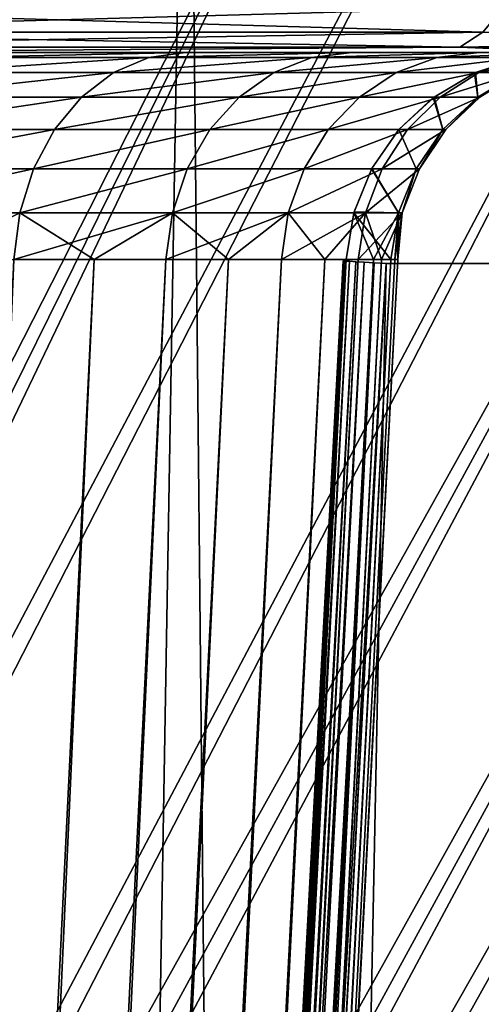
# Model space of a CAD drawing. Header units: millimetres. Extents: x -34 to 34, y -62 to 40.
# Tile 221 of 232: x 16.21 to 17.26, y 36.82 to 39.07. Entities that reach past the tile are written whole.
import ezdxf

# ---------------------------------------------------------------- set-up
doc = ezdxf.new("R2010")
doc.units = ezdxf.units.MM
doc.header["$LTSCALE"] = 52.148148
for name, color, linetype in [('121', 7, 'CONTINUOUS'), ('129', 7, 'CONTINUOUS'), ('133', 7, 'CONTINUOUS'), ('134', 7, 'CONTINUOUS'), ('136', 7, 'CONTINUOUS'), ('155', 7, 'CONTINUOUS'), ('2', 7, 'CONTINUOUS'), ('50', 7, 'CONTINUOUS'), ('54', 7, 'CONTINUOUS'), ('55', 7, 'CONTINUOUS'), ('84', 7, 'CONTINUOUS'), ('85', 7, 'CONTINUOUS')]:
    doc.layers.add(name, color=color, linetype=linetype)

msp = doc.modelspace()

# ---------------------------------------------------------------- linework, layer by layer
at = {"layer": '121', "color": 7, "linetype": 'Continuous', "true_color": 0xe0f2ff}
for points in [[(16.9464, 38.5229, -140.8089), (16.9521, 38.5227, -140.77), (16.2579, 25.6967, -140.8181), (16.9464, 38.5229, -140.8089)], [(16.9458, 38.5229, -140.8482), (16.9464, 38.5229, -140.8089), (16.2579, 25.6967, -140.8181), (16.9458, 38.5229, -140.8482)], [(16.2638, 25.6964, -140.8835), (16.9458, 38.5229, -140.8482), (16.2579, 25.6967, -140.8181), (16.2638, 25.6964, -140.8835)], [(16.9521, 38.5227, -140.77), (16.5688, 31.3403, -140.7597), (16.2579, 25.6967, -140.8181), (16.9521, 38.5227, -140.77)], [(16.9503, 38.5227, -140.8873), (16.9458, 38.5229, -140.8482), (16.2638, 25.6964, -140.8835), (16.9503, 38.5227, -140.8873)], [(16.9599, 38.5221, -140.9254), (16.9503, 38.5227, -140.8873), (16.2638, 25.6964, -140.8835), (16.9599, 38.5221, -140.9254)], [(16.2838, 25.6953, -140.9461), (16.9599, 38.5221, -140.9254), (16.2638, 25.6964, -140.8835), (16.2838, 25.6953, -140.9461)], [(16.9744, 38.5213, -140.9619), (16.9599, 38.5221, -140.9254), (16.2838, 25.6953, -140.9461), (16.9744, 38.5213, -140.9619)], [(16.9936, 38.5202, -140.9962), (16.9744, 38.5213, -140.9619), (16.2838, 25.6953, -140.9461), (16.9936, 38.5202, -140.9962)], [(16.3168, 25.6935, -141.0028), (16.9936, 38.5202, -140.9962), (16.2838, 25.6953, -140.9461), (16.3168, 25.6935, -141.0028)], [(17.0171, 38.5189, -141.0278), (16.9936, 38.5202, -140.9962), (16.3168, 25.6935, -141.0028), (17.0171, 38.5189, -141.0278)], [(16.3613, 25.6881, -141.051), (17.0171, 38.5189, -141.0278), (16.3168, 25.6935, -141.0028), (16.3613, 25.6881, -141.051)], [(16.3613, 25.6881, -141.051), (16.3658, 25.7725, -141.051), (17.0171, 38.5189, -141.0278), (16.3613, 25.6881, -141.051)], [(16.3658, 25.7725, -141.051), (16.7202, 32.4156, -141.0525), (17.0171, 38.5189, -141.0278), (16.3658, 25.7725, -141.051)], [(16.7202, 32.4156, -141.0525), (17.0444, 38.5174, -141.0559), (17.0171, 38.5189, -141.0278), (16.7202, 32.4156, -141.0525)]]:
    msp.add_3dface(points, dxfattribs=at)
at = {"layer": '129', "color": 7, "linetype": 'Continuous', "true_color": 0xe0f2ff}
for points in [[(16.2687, 25.7402, -179.2469), (16.9464, 38.5229, -179.1911), (16.2579, 25.6967, -179.1819), (16.2687, 25.7402, -179.2469)], [(16.9458, 38.5229, -179.1518), (16.9503, 38.5227, -179.1127), (16.2579, 25.6967, -179.1819), (16.9458, 38.5229, -179.1518)], [(16.9464, 38.5229, -179.1911), (16.9458, 38.5229, -179.1518), (16.2579, 25.6967, -179.1819), (16.9464, 38.5229, -179.1911)], [(16.2579, 25.6967, -179.1819), (16.9503, 38.5227, -179.1127), (16.2638, 25.6964, -179.1164), (16.2579, 25.6967, -179.1819)], [(16.9503, 38.5227, -179.1127), (16.9599, 38.5221, -179.0746), (16.2638, 25.6964, -179.1164), (16.9503, 38.5227, -179.1127)], [(16.9599, 38.5221, -179.0746), (16.9744, 38.5213, -179.0381), (16.2638, 25.6964, -179.1164), (16.9599, 38.5221, -179.0746)], [(16.2638, 25.6964, -179.1164), (16.9744, 38.5213, -179.0381), (16.2838, 25.6953, -179.0539), (16.2638, 25.6964, -179.1164)], [(16.2687, 25.7402, -179.2469), (16.6028, 31.9763, -179.2395), (16.9464, 38.5229, -179.1911), (16.2687, 25.7402, -179.2469)], [(16.9744, 38.5213, -179.0381), (16.9936, 38.5202, -179.0038), (16.2838, 25.6953, -179.0539), (16.9744, 38.5213, -179.0381)], [(16.2838, 25.6953, -179.0539), (16.9936, 38.5202, -179.0038), (16.3169, 25.6935, -178.9971), (16.2838, 25.6953, -179.0539)], [(16.9936, 38.5202, -179.0038), (17.0171, 38.5189, -178.9722), (16.3169, 25.6935, -178.9971), (16.9936, 38.5202, -179.0038)], [(17.0171, 38.5189, -178.9722), (17.0444, 38.5174, -178.9441), (16.3169, 25.6935, -178.9971), (17.0171, 38.5189, -178.9722)], [(17.0444, 38.5174, -178.9441), (16.7489, 32.9542, -178.9473), (16.3169, 25.6935, -178.9971), (17.0444, 38.5174, -178.9441)], [(16.6028, 31.9763, -179.2395), (16.9521, 38.5227, -179.23), (16.9464, 38.5229, -179.1911), (16.6028, 31.9763, -179.2395)]]:
    msp.add_3dface(points, dxfattribs=at)
at = {"layer": '133', "color": 7, "linetype": 'Continuous', "true_color": 0xe0f2ff}
for points in [[(16.42, 38.9539, -183.4604), (15.9725, 38.9539, -184.0451), (16.5008, 38.9884, -183.5244), (16.42, 38.9539, -183.4604)], [(16.5008, 38.9884, -183.5244), (15.9725, 38.9539, -184.0451), (16.0458, 38.9884, -184.1173), (16.5008, 38.9884, -183.5244)], [(16.1221, 39, -184.1927), (16.5848, 39, -183.5914), (16.0458, 38.9884, -184.1173), (16.1221, 39, -184.1927)], [(16.5848, 39, -183.5914), (16.5008, 38.9884, -183.5244), (16.0458, 38.9884, -184.1173), (16.5848, 39, -183.5914)], [(16.7871, 38.9539, -182.8221), (16.42, 38.9539, -183.4604), (16.8744, 38.9884, -182.8772), (16.7871, 38.9539, -182.8221)], [(16.8744, 38.9884, -182.8772), (16.42, 38.9539, -183.4604), (16.5008, 38.9884, -183.5244), (16.8744, 38.9884, -182.8772)], [(16.5848, 39, -183.5914), (16.9653, 39, -182.9349), (16.5008, 38.9884, -183.5244), (16.5848, 39, -183.5914)], [(16.9653, 39, -182.9349), (16.8744, 38.9884, -182.8772), (16.5008, 38.9884, -183.5244), (16.9653, 39, -182.9349)], [(17.0674, 38.9539, -182.1413), (16.7871, 38.9539, -182.8221), (17.1604, 38.9884, -182.1868), (17.0674, 38.9539, -182.1413)], [(17.1604, 38.9884, -182.1868), (16.7871, 38.9539, -182.8221), (16.8744, 38.9884, -182.8772), (17.1604, 38.9884, -182.1868)], [(16.9653, 39, -182.9349), (17.2573, 39, -182.2345), (16.8744, 38.9884, -182.8772), (16.9653, 39, -182.9349)], [(17.2573, 39, -182.2345), (17.1604, 38.9884, -182.1868), (16.8744, 38.9884, -182.8772), (17.2573, 39, -182.2345)], [(17.2562, 38.9539, -181.4296), (17.0674, 38.9539, -182.1413), (17.3539, 38.9884, -181.4649), (17.2562, 38.9539, -181.4296)], [(17.3539, 38.9884, -181.4649), (17.0674, 38.9539, -182.1413), (17.1604, 38.9884, -182.1868), (17.3539, 38.9884, -181.4649)], [(17.2573, 39, -182.2345), (17.4556, 39, -181.5021), (17.1604, 38.9884, -182.1868), (17.2573, 39, -182.2345)], [(17.4556, 39, -181.5021), (17.3539, 38.9884, -181.4649), (17.1604, 38.9884, -182.1868), (17.4556, 39, -181.5021)], [(17.2488, 38.9539, -179.2335), (17.3477, 38.9539, -179.9631), (17.3515, 38.9879, -179.2357), (17.2488, 38.9539, -179.2335)], [(17.3501, 38.9539, -180.6994), (17.2562, 38.9539, -181.4296), (17.4515, 38.9884, -180.724), (17.3501, 38.9539, -180.6994)], [(17.4515, 38.9884, -180.724), (17.2562, 38.9539, -181.4296), (17.3539, 38.9884, -181.4649), (17.4515, 38.9884, -180.724)], [(16.3469, 38.898, -183.4026), (15.9062, 38.898, -183.9799), (16.42, 38.9539, -183.4604), (16.3469, 38.898, -183.4026)], [(16.42, 38.9539, -183.4604), (15.9062, 38.898, -183.9799), (15.9725, 38.9539, -184.0451), (16.42, 38.9539, -183.4604)], [(16.708, 38.898, -182.7725), (16.3469, 38.898, -183.4026), (16.7871, 38.9539, -182.8221), (16.708, 38.898, -182.7725)], [(16.7871, 38.9539, -182.8221), (16.3469, 38.898, -183.4026), (16.42, 38.9539, -183.4604), (16.7871, 38.9539, -182.8221)], [(16.9832, 38.898, -182.1004), (16.708, 38.898, -182.7725), (17.0674, 38.9539, -182.1413), (16.9832, 38.898, -182.1004)], [(17.0674, 38.9539, -182.1413), (16.708, 38.898, -182.7725), (16.7871, 38.9539, -182.8221), (17.0674, 38.9539, -182.1413)], [(17.1677, 38.898, -181.398), (16.9832, 38.898, -182.1004), (17.2562, 38.9539, -181.4296), (17.1677, 38.898, -181.398)], [(17.2562, 38.9539, -181.4296), (16.9832, 38.898, -182.1004), (17.0674, 38.9539, -182.1413), (17.2562, 38.9539, -181.4296)], [(17.1537, 38.898, -179.2319), (17.2537, 38.898, -179.9512), (17.2465, 38.9528, -179.2334), (17.1537, 38.898, -179.2319)], [(17.2584, 38.898, -180.6774), (17.1677, 38.898, -181.398), (17.3501, 38.9539, -180.6994), (17.2584, 38.898, -180.6774)], [(17.3501, 38.9539, -180.6994), (17.1677, 38.898, -181.398), (17.2562, 38.9539, -181.4296), (17.3501, 38.9539, -180.6994)], [(17.2465, 38.9528, -179.2334), (17.2537, 38.898, -179.9512), (17.2488, 38.9539, -179.2335), (17.2465, 38.9528, -179.2334)], [(17.2488, 38.9539, -179.2335), (17.2537, 38.898, -179.9512), (17.3477, 38.9539, -179.9631), (17.2488, 38.9539, -179.2335)], [(17.2537, 38.898, -179.9512), (17.2584, 38.898, -180.6774), (17.3477, 38.9539, -179.9631), (17.2537, 38.898, -179.9512)], [(17.3477, 38.9539, -179.9631), (17.2584, 38.898, -180.6774), (17.3501, 38.9539, -180.6994), (17.3477, 38.9539, -179.9631)], [(16.2849, 38.8235, -183.3538), (15.85, 38.8235, -183.9247), (16.3469, 38.898, -183.4026), (16.2849, 38.8235, -183.3538)], [(16.3469, 38.898, -183.4026), (15.85, 38.8235, -183.9247), (15.9062, 38.898, -183.9799), (16.3469, 38.898, -183.4026)], [(16.6409, 38.8235, -182.7306), (16.2849, 38.8235, -183.3538), (16.708, 38.898, -182.7725), (16.6409, 38.8235, -182.7306)], [(16.708, 38.898, -182.7725), (16.2849, 38.8235, -183.3538), (16.3469, 38.898, -183.4026), (16.708, 38.898, -182.7725)], [(16.9118, 38.8235, -182.066), (16.6409, 38.8235, -182.7306), (16.9832, 38.898, -182.1004), (16.9118, 38.8235, -182.066)], [(16.9832, 38.898, -182.1004), (16.6409, 38.8235, -182.7306), (16.708, 38.898, -182.7725), (16.9832, 38.898, -182.1004)], [(17.0928, 38.8235, -181.3715), (16.9118, 38.8235, -182.066), (17.1677, 38.898, -181.398), (17.0928, 38.8235, -181.3715)], [(17.1677, 38.898, -181.398), (16.9118, 38.8235, -182.066), (16.9832, 38.898, -182.1004), (17.1677, 38.898, -181.398)], [(17.0732, 38.8235, -179.2309), (17.1742, 38.8235, -179.9415), (17.1521, 38.8968, -179.2319), (17.0732, 38.8235, -179.2309)], [(17.1807, 38.8235, -180.6592), (17.0928, 38.8235, -181.3715), (17.2584, 38.898, -180.6774), (17.1807, 38.8235, -180.6592)], [(17.2584, 38.898, -180.6774), (17.0928, 38.8235, -181.3715), (17.1677, 38.898, -181.398), (17.2584, 38.898, -180.6774)], [(17.1521, 38.8968, -179.2319), (17.1742, 38.8235, -179.9415), (17.1537, 38.898, -179.2319), (17.1521, 38.8968, -179.2319)], [(17.1537, 38.898, -179.2319), (17.1742, 38.8235, -179.9415), (17.2537, 38.898, -179.9512), (17.1537, 38.898, -179.2319)], [(17.1742, 38.8235, -179.9415), (17.1807, 38.8235, -180.6592), (17.2537, 38.898, -179.9512), (17.1742, 38.8235, -179.9415)], [(17.2537, 38.898, -179.9512), (17.1807, 38.8235, -180.6592), (17.2584, 38.898, -180.6774), (17.2537, 38.898, -179.9512)], [(16.237, 38.7337, -183.3162), (15.8065, 38.7337, -183.8822), (16.2849, 38.8235, -183.3538), (16.237, 38.7337, -183.3162)], [(16.2849, 38.8235, -183.3538), (15.8065, 38.7337, -183.8822), (15.85, 38.8235, -183.9247), (16.2849, 38.8235, -183.3538)], [(16.5891, 38.7337, -182.6984), (16.237, 38.7337, -183.3162), (16.6409, 38.8235, -182.7306), (16.5891, 38.7337, -182.6984)], [(16.6409, 38.8235, -182.7306), (16.237, 38.7337, -183.3162), (16.2849, 38.8235, -183.3538), (16.6409, 38.8235, -182.7306)], [(16.8566, 38.7337, -182.0395), (16.5891, 38.7337, -182.6984), (16.9118, 38.8235, -182.066), (16.8566, 38.7337, -182.0395)], [(16.9118, 38.8235, -182.066), (16.5891, 38.7337, -182.6984), (16.6409, 38.8235, -182.7306), (16.9118, 38.8235, -182.066)], [(17.0348, 38.7337, -181.3511), (16.8566, 38.7337, -182.0395), (17.0928, 38.8235, -181.3715), (17.0348, 38.7337, -181.3511)], [(17.0928, 38.8235, -181.3715), (16.8566, 38.7337, -182.0395), (16.9118, 38.8235, -182.066), (17.0928, 38.8235, -181.3715)], [(17.011, 38.7337, -179.2304), (17.1127, 38.7337, -179.9342), (17.0732, 38.8235, -179.2309), (17.011, 38.7337, -179.2304)], [(17.1207, 38.7337, -180.6452), (17.0348, 38.7337, -181.3511), (17.1807, 38.8235, -180.6592), (17.1207, 38.7337, -180.6452)], [(17.1807, 38.8235, -180.6592), (17.0348, 38.7337, -181.3511), (17.0928, 38.8235, -181.3715), (17.1807, 38.8235, -180.6592)], [(17.0732, 38.8235, -179.2309), (17.1127, 38.7337, -179.9342), (17.1742, 38.8235, -179.9415), (17.0732, 38.8235, -179.2309)], [(17.1127, 38.7337, -179.9342), (17.1207, 38.7337, -180.6452), (17.1742, 38.8235, -179.9415), (17.1127, 38.7337, -179.9342)], [(17.1742, 38.8235, -179.9415), (17.1207, 38.7337, -180.6452), (17.1807, 38.8235, -180.6592), (17.1742, 38.8235, -179.9415)], [(16.2054, 38.633, -183.2915), (15.7779, 38.633, -183.8542), (16.237, 38.7337, -183.3162), (16.2054, 38.633, -183.2915)], [(16.237, 38.7337, -183.3162), (15.7779, 38.633, -183.8542), (15.8065, 38.7337, -183.8822), (16.237, 38.7337, -183.3162)], [(16.5549, 38.633, -182.6772), (16.2054, 38.633, -183.2915), (16.5891, 38.7337, -182.6984), (16.5549, 38.633, -182.6772)], [(16.5891, 38.7337, -182.6984), (16.2054, 38.633, -183.2915), (16.237, 38.7337, -183.3162), (16.5891, 38.7337, -182.6984)], [(16.8202, 38.633, -182.0221), (16.5549, 38.633, -182.6772), (16.8566, 38.7337, -182.0395), (16.8202, 38.633, -182.0221)], [(16.8566, 38.7337, -182.0395), (16.5549, 38.633, -182.6772), (16.5891, 38.7337, -182.6984), (16.8566, 38.7337, -182.0395)], [(16.9966, 38.633, -181.3378), (16.8202, 38.633, -182.0221), (17.0348, 38.7337, -181.3511), (16.9966, 38.633, -181.3378)], [(17.0348, 38.7337, -181.3511), (16.8202, 38.633, -182.0221), (16.8566, 38.7337, -182.0395), (17.0348, 38.7337, -181.3511)], [(16.9707, 38.6354, -179.2301), (17.0722, 38.633, -179.9295), (17.011, 38.7337, -179.2304), (16.9707, 38.6354, -179.2301)], [(17.0811, 38.633, -180.6361), (16.9966, 38.633, -181.3378), (17.1207, 38.7337, -180.6452), (17.0811, 38.633, -180.6361)], [(17.1207, 38.7337, -180.6452), (16.9966, 38.633, -181.3378), (17.0348, 38.7337, -181.3511), (17.1207, 38.7337, -180.6452)], [(17.011, 38.7337, -179.2304), (17.0722, 38.633, -179.9295), (17.1127, 38.7337, -179.9342), (17.011, 38.7337, -179.2304)], [(17.0722, 38.633, -179.9295), (17.0811, 38.633, -180.6361), (17.1127, 38.7337, -179.9342), (17.0722, 38.633, -179.9295)], [(17.1127, 38.7337, -179.9342), (17.0811, 38.633, -180.6361), (17.1207, 38.7337, -180.6452), (17.1127, 38.7337, -179.9342)], [(16.3761, 38.5262, -182.9801), (16.1917, 38.5262, -183.2807), (16.5549, 38.633, -182.6772), (16.3761, 38.5262, -182.9801)], [(16.5549, 38.633, -182.6772), (16.1917, 38.5262, -183.2807), (16.2054, 38.633, -183.2915), (16.5549, 38.633, -182.6772)], [(16.5401, 38.5262, -182.668), (16.3761, 38.5262, -182.9801), (16.5549, 38.633, -182.6772), (16.5401, 38.5262, -182.668)], [(16.6831, 38.5262, -182.3457), (16.5401, 38.5262, -182.668), (16.8202, 38.633, -182.0221), (16.6831, 38.5262, -182.3457)], [(16.8202, 38.633, -182.0221), (16.5401, 38.5262, -182.668), (16.5549, 38.633, -182.6772), (16.8202, 38.633, -182.0221)], [(16.8044, 38.5262, -182.0146), (16.6831, 38.5262, -182.3457), (16.8202, 38.633, -182.0221), (16.8044, 38.5262, -182.0146)], [(16.9036, 38.5262, -181.6762), (16.8044, 38.5262, -182.0146), (16.9966, 38.633, -181.3378), (16.9036, 38.5262, -181.6762)], [(16.9966, 38.633, -181.3378), (16.8044, 38.5262, -182.0146), (16.8202, 38.633, -182.0221), (16.9966, 38.633, -181.3378)], [(16.9801, 38.5262, -181.332), (16.9036, 38.5262, -181.6762), (16.9966, 38.633, -181.3378), (16.9801, 38.5262, -181.332)], [(16.9523, 38.5262, -179.23), (17.015, 38.5262, -179.577), (16.97, 38.633, -179.2301), (16.9523, 38.5262, -179.23)], [(16.97, 38.633, -179.2301), (17.0722, 38.633, -179.9295), (16.9707, 38.6354, -179.2301), (16.97, 38.633, -179.2301)], [(17.015, 38.5262, -179.577), (17.0547, 38.5262, -179.9274), (16.97, 38.633, -179.2301), (17.015, 38.5262, -179.577)], [(16.97, 38.633, -179.2301), (17.0547, 38.5262, -179.9274), (17.0722, 38.633, -179.9295), (16.97, 38.633, -179.2301)], [(17.0336, 38.5262, -180.9835), (16.9801, 38.5262, -181.332), (17.0811, 38.633, -180.6361), (17.0336, 38.5262, -180.9835)], [(17.0811, 38.633, -180.6361), (16.9801, 38.5262, -181.332), (16.9966, 38.633, -181.3378), (17.0811, 38.633, -180.6361)], [(17.064, 38.5262, -180.6322), (17.0336, 38.5262, -180.9835), (17.0811, 38.633, -180.6361), (17.064, 38.5262, -180.6322)], [(17.0547, 38.5262, -179.9274), (17.071, 38.5262, -180.2796), (17.0722, 38.633, -179.9295), (17.0547, 38.5262, -179.9274)], [(17.071, 38.5262, -180.2796), (17.064, 38.5262, -180.6322), (17.0722, 38.633, -179.9295), (17.071, 38.5262, -180.2796)], [(17.0722, 38.633, -179.9295), (17.064, 38.5262, -180.6322), (17.0811, 38.633, -180.6361), (17.0722, 38.633, -179.9295)]]:
    msp.add_3dface(points, dxfattribs=at)
at = {"layer": '134', "color": 7, "linetype": 'Continuous', "true_color": 0xe0f2ff}
for points in [[(15.9725, 38.9539, -135.9549), (16.42, 38.9539, -136.5396), (16.5008, 38.9884, -136.4756), (15.9725, 38.9539, -135.9549)], [(16.0458, 38.9884, -135.8827), (15.9725, 38.9539, -135.9549), (16.5008, 38.9884, -136.4756), (16.0458, 38.9884, -135.8827)], [(16.5848, 39, -136.4087), (16.1221, 39, -135.8073), (16.0458, 38.9884, -135.8827), (16.5848, 39, -136.4087)], [(16.5848, 39, -136.4087), (16.0458, 38.9884, -135.8827), (16.5008, 38.9884, -136.4756), (16.5848, 39, -136.4087)], [(16.42, 38.9539, -136.5396), (16.7871, 38.9539, -137.1779), (16.8744, 38.9884, -137.1228), (16.42, 38.9539, -136.5396)], [(16.5008, 38.9884, -136.4756), (16.42, 38.9539, -136.5396), (16.8744, 38.9884, -137.1228), (16.5008, 38.9884, -136.4756)], [(16.9654, 39, -137.0651), (16.5848, 39, -136.4087), (16.5008, 38.9884, -136.4756), (16.9654, 39, -137.0651)], [(16.9654, 39, -137.0651), (16.5008, 38.9884, -136.4756), (16.8744, 38.9884, -137.1228), (16.9654, 39, -137.0651)], [(16.7871, 38.9539, -137.1779), (17.0674, 38.9539, -137.8587), (17.1604, 38.9884, -137.8132), (16.7871, 38.9539, -137.1779)], [(16.8744, 38.9884, -137.1228), (16.7871, 38.9539, -137.1779), (17.1604, 38.9884, -137.8132), (16.8744, 38.9884, -137.1228)], [(17.2573, 39, -137.7655), (16.9654, 39, -137.0651), (16.8744, 38.9884, -137.1228), (17.2573, 39, -137.7655)], [(17.2573, 39, -137.7655), (16.8744, 38.9884, -137.1228), (17.1604, 38.9884, -137.8132), (17.2573, 39, -137.7655)], [(17.0674, 38.9539, -137.8587), (17.2562, 38.9539, -138.5704), (17.3539, 38.9884, -138.5351), (17.0674, 38.9539, -137.8587)], [(17.1604, 38.9884, -137.8132), (17.0674, 38.9539, -137.8587), (17.3539, 38.9884, -138.5351), (17.1604, 38.9884, -137.8132)], [(17.4556, 39, -138.4979), (17.2573, 39, -137.7655), (17.1604, 38.9884, -137.8132), (17.4556, 39, -138.4979)], [(17.4556, 39, -138.4979), (17.1604, 38.9884, -137.8132), (17.3539, 38.9884, -138.5351), (17.4556, 39, -138.4979)], [(17.3477, 38.9539, -140.0369), (17.2488, 38.9539, -140.7665), (17.354, 38.9884, -140.7643), (17.3477, 38.9539, -140.0369)], [(17.354, 38.9884, -140.7643), (17.2488, 38.9539, -140.7665), (17.3515, 38.9879, -140.7643), (17.354, 38.9884, -140.7643)], [(17.2562, 38.9539, -138.5704), (17.3501, 38.9539, -139.3006), (17.4515, 38.9884, -139.276), (17.2562, 38.9539, -138.5704)], [(17.3539, 38.9884, -138.5351), (17.2562, 38.9539, -138.5704), (17.4515, 38.9884, -139.276), (17.3539, 38.9884, -138.5351)], [(15.9062, 38.898, -136.0201), (16.3469, 38.898, -136.5974), (16.42, 38.9539, -136.5396), (15.9062, 38.898, -136.0201)], [(15.9725, 38.9539, -135.9549), (15.9062, 38.898, -136.0201), (16.42, 38.9539, -136.5396), (15.9725, 38.9539, -135.9549)], [(16.3469, 38.898, -136.5974), (16.708, 38.898, -137.2275), (16.7871, 38.9539, -137.1779), (16.3469, 38.898, -136.5974)], [(16.42, 38.9539, -136.5396), (16.3469, 38.898, -136.5974), (16.7871, 38.9539, -137.1779), (16.42, 38.9539, -136.5396)], [(16.708, 38.898, -137.2275), (16.9832, 38.898, -137.8996), (17.0674, 38.9539, -137.8587), (16.708, 38.898, -137.2275)], [(16.7871, 38.9539, -137.1779), (16.708, 38.898, -137.2275), (17.0674, 38.9539, -137.8587), (16.7871, 38.9539, -137.1779)], [(16.9832, 38.898, -137.8996), (17.1677, 38.898, -138.602), (17.2562, 38.9539, -138.5704), (16.9832, 38.898, -137.8996)], [(17.0674, 38.9539, -137.8587), (16.9832, 38.898, -137.8996), (17.2562, 38.9539, -138.5704), (17.0674, 38.9539, -137.8587)], [(17.2537, 38.898, -140.0488), (17.1537, 38.898, -140.7681), (17.2488, 38.9539, -140.7665), (17.2537, 38.898, -140.0488)], [(17.2488, 38.9539, -140.7665), (17.1537, 38.898, -140.7681), (17.2463, 38.9527, -140.7666), (17.2488, 38.9539, -140.7665)], [(17.1677, 38.898, -138.602), (17.2584, 38.898, -139.3226), (17.3501, 38.9539, -139.3006), (17.1677, 38.898, -138.602)], [(17.2562, 38.9539, -138.5704), (17.1677, 38.898, -138.602), (17.3501, 38.9539, -139.3006), (17.2562, 38.9539, -138.5704)], [(17.3477, 38.9539, -140.0369), (17.2537, 38.898, -140.0488), (17.2488, 38.9539, -140.7665), (17.3477, 38.9539, -140.0369)], [(17.2584, 38.898, -139.3226), (17.2537, 38.898, -140.0488), (17.3477, 38.9539, -140.0369), (17.2584, 38.898, -139.3226)], [(17.3501, 38.9539, -139.3006), (17.2584, 38.898, -139.3226), (17.3477, 38.9539, -140.0369), (17.3501, 38.9539, -139.3006)], [(15.85, 38.8235, -136.0753), (16.2849, 38.8235, -136.6462), (16.3469, 38.898, -136.5974), (15.85, 38.8235, -136.0753)], [(15.9062, 38.898, -136.0201), (15.85, 38.8235, -136.0753), (16.3469, 38.898, -136.5974), (15.9062, 38.898, -136.0201)], [(16.2849, 38.8235, -136.6462), (16.6409, 38.8235, -137.2694), (16.708, 38.898, -137.2275), (16.2849, 38.8235, -136.6462)], [(16.3469, 38.898, -136.5974), (16.2849, 38.8235, -136.6462), (16.708, 38.898, -137.2275), (16.3469, 38.898, -136.5974)], [(16.6409, 38.8235, -137.2694), (16.9118, 38.8235, -137.934), (16.9832, 38.898, -137.8996), (16.6409, 38.8235, -137.2694)], [(16.708, 38.898, -137.2275), (16.6409, 38.8235, -137.2694), (16.9832, 38.898, -137.8996), (16.708, 38.898, -137.2275)], [(16.9118, 38.8235, -137.934), (17.0928, 38.8235, -138.6285), (17.1677, 38.898, -138.602), (16.9118, 38.8235, -137.934)], [(16.9832, 38.898, -137.8996), (16.9118, 38.8235, -137.934), (17.1677, 38.898, -138.602), (16.9832, 38.898, -137.8996)], [(17.1742, 38.8235, -140.0585), (17.0732, 38.8235, -140.7691), (17.1537, 38.898, -140.7681), (17.1742, 38.8235, -140.0585)], [(17.1537, 38.898, -140.7681), (17.0732, 38.8235, -140.7691), (17.152, 38.8967, -140.7682), (17.1537, 38.898, -140.7681)], [(17.0928, 38.8235, -138.6285), (17.1807, 38.8235, -139.3408), (17.2584, 38.898, -139.3226), (17.0928, 38.8235, -138.6285)], [(17.1677, 38.898, -138.602), (17.0928, 38.8235, -138.6285), (17.2584, 38.898, -139.3226), (17.1677, 38.898, -138.602)], [(17.2537, 38.898, -140.0488), (17.1742, 38.8235, -140.0585), (17.1537, 38.898, -140.7681), (17.2537, 38.898, -140.0488)], [(17.1807, 38.8235, -139.3408), (17.1742, 38.8235, -140.0585), (17.2537, 38.898, -140.0488), (17.1807, 38.8235, -139.3408)], [(17.2584, 38.898, -139.3226), (17.1807, 38.8235, -139.3408), (17.2537, 38.898, -140.0488), (17.2584, 38.898, -139.3226)], [(15.8065, 38.7337, -136.1178), (16.237, 38.7337, -136.6838), (16.2849, 38.8235, -136.6462), (15.8065, 38.7337, -136.1178)], [(15.85, 38.8235, -136.0753), (15.8065, 38.7337, -136.1178), (16.2849, 38.8235, -136.6462), (15.85, 38.8235, -136.0753)], [(16.237, 38.7337, -136.6838), (16.5891, 38.7337, -137.3016), (16.6409, 38.8235, -137.2694), (16.237, 38.7337, -136.6838)], [(16.2849, 38.8235, -136.6462), (16.237, 38.7337, -136.6838), (16.6409, 38.8235, -137.2694), (16.2849, 38.8235, -136.6462)], [(16.5891, 38.7337, -137.3016), (16.8566, 38.7337, -137.9605), (16.9118, 38.8235, -137.934), (16.5891, 38.7337, -137.3016)], [(16.6409, 38.8235, -137.2694), (16.5891, 38.7337, -137.3016), (16.9118, 38.8235, -137.934), (16.6409, 38.8235, -137.2694)], [(16.8566, 38.7337, -137.9605), (17.0348, 38.7337, -138.6489), (17.0928, 38.8235, -138.6285), (16.8566, 38.7337, -137.9605)], [(16.9118, 38.8235, -137.934), (16.8566, 38.7337, -137.9605), (17.0928, 38.8235, -138.6285), (16.9118, 38.8235, -137.934)], [(17.1127, 38.7337, -140.0658), (17.0115, 38.7347, -140.7696), (17.0732, 38.8235, -140.7691), (17.1127, 38.7337, -140.0658)], [(17.0348, 38.7337, -138.6489), (17.1207, 38.7337, -139.3548), (17.1807, 38.8235, -139.3408), (17.0348, 38.7337, -138.6489)], [(17.0928, 38.8235, -138.6285), (17.0348, 38.7337, -138.6489), (17.1807, 38.8235, -139.3408), (17.0928, 38.8235, -138.6285)], [(17.1742, 38.8235, -140.0585), (17.1127, 38.7337, -140.0658), (17.0732, 38.8235, -140.7691), (17.1742, 38.8235, -140.0585)], [(17.1207, 38.7337, -139.3548), (17.1127, 38.7337, -140.0658), (17.1742, 38.8235, -140.0585), (17.1207, 38.7337, -139.3548)], [(17.1807, 38.8235, -139.3408), (17.1207, 38.7337, -139.3548), (17.1742, 38.8235, -140.0585), (17.1807, 38.8235, -139.3408)], [(15.7779, 38.633, -136.1458), (16.2054, 38.633, -136.7085), (16.237, 38.7337, -136.6838), (15.7779, 38.633, -136.1458)], [(15.8065, 38.7337, -136.1178), (15.7779, 38.633, -136.1458), (16.237, 38.7337, -136.6838), (15.8065, 38.7337, -136.1178)], [(16.2054, 38.633, -136.7085), (16.5549, 38.633, -137.3228), (16.5891, 38.7337, -137.3016), (16.2054, 38.633, -136.7085)], [(16.237, 38.7337, -136.6838), (16.2054, 38.633, -136.7085), (16.5891, 38.7337, -137.3016), (16.237, 38.7337, -136.6838)], [(16.5549, 38.633, -137.3228), (16.8202, 38.633, -137.9779), (16.8566, 38.7337, -137.9605), (16.5549, 38.633, -137.3228)], [(16.5891, 38.7337, -137.3016), (16.5549, 38.633, -137.3228), (16.8566, 38.7337, -137.9605), (16.5891, 38.7337, -137.3016)], [(16.8202, 38.633, -137.9779), (16.9966, 38.633, -138.6622), (17.0348, 38.7337, -138.6489), (16.8202, 38.633, -137.9779)], [(16.8566, 38.7337, -137.9605), (16.8202, 38.633, -137.9779), (17.0348, 38.7337, -138.6489), (16.8566, 38.7337, -137.9605)], [(17.0722, 38.633, -140.0705), (16.97, 38.633, -140.7699), (17.0115, 38.7347, -140.7696), (17.0722, 38.633, -140.0705)], [(17.0115, 38.7347, -140.7696), (16.97, 38.633, -140.7699), (16.9707, 38.6352, -140.7699), (17.0115, 38.7347, -140.7696)], [(16.9966, 38.633, -138.6622), (17.0811, 38.633, -139.3639), (17.1207, 38.7337, -139.3548), (16.9966, 38.633, -138.6622)], [(17.0348, 38.7337, -138.6489), (16.9966, 38.633, -138.6622), (17.1207, 38.7337, -139.3548), (17.0348, 38.7337, -138.6489)], [(17.1127, 38.7337, -140.0658), (17.0722, 38.633, -140.0705), (17.0115, 38.7347, -140.7696), (17.1127, 38.7337, -140.0658)], [(17.0811, 38.633, -139.3639), (17.0722, 38.633, -140.0705), (17.1127, 38.7337, -140.0658), (17.0811, 38.633, -139.3639)], [(17.1207, 38.7337, -139.3548), (17.0811, 38.633, -139.3639), (17.1127, 38.7337, -140.0658), (17.1207, 38.7337, -139.3548)], [(15.7779, 38.633, -136.1458), (15.9879, 38.5262, -136.4316), (16.2054, 38.633, -136.7085), (15.7779, 38.633, -136.1458)], [(15.9879, 38.5262, -136.4316), (16.1917, 38.5262, -136.7193), (16.2054, 38.633, -136.7085), (15.9879, 38.5262, -136.4316)], [(16.1917, 38.5262, -136.7193), (16.3761, 38.5262, -137.0199), (16.2054, 38.633, -136.7085), (16.1917, 38.5262, -136.7193)], [(16.2054, 38.633, -136.7085), (16.3761, 38.5262, -137.0199), (16.5549, 38.633, -137.3228), (16.2054, 38.633, -136.7085)], [(16.3761, 38.5262, -137.0199), (16.5401, 38.5262, -137.332), (16.5549, 38.633, -137.3228), (16.3761, 38.5262, -137.0199)], [(16.5401, 38.5262, -137.332), (16.6831, 38.5262, -137.6543), (16.5549, 38.633, -137.3228), (16.5401, 38.5262, -137.332)], [(16.5549, 38.633, -137.3228), (16.6831, 38.5262, -137.6543), (16.8202, 38.633, -137.9779), (16.5549, 38.633, -137.3228)], [(16.6831, 38.5262, -137.6543), (16.8044, 38.5262, -137.9854), (16.8202, 38.633, -137.9779), (16.6831, 38.5262, -137.6543)], [(16.8044, 38.5262, -137.9854), (16.9036, 38.5262, -138.3238), (16.8202, 38.633, -137.9779), (16.8044, 38.5262, -137.9854)], [(16.8202, 38.633, -137.9779), (16.9036, 38.5262, -138.3238), (16.9966, 38.633, -138.6622), (16.8202, 38.633, -137.9779)], [(16.9036, 38.5262, -138.3238), (16.9801, 38.5262, -138.668), (16.9966, 38.633, -138.6622), (16.9036, 38.5262, -138.3238)], [(17.015, 38.5262, -140.423), (16.9523, 38.5262, -140.77), (16.97, 38.633, -140.7699), (17.015, 38.5262, -140.423)], [(17.0722, 38.633, -140.0705), (17.015, 38.5262, -140.423), (16.97, 38.633, -140.7699), (17.0722, 38.633, -140.0705)], [(16.9801, 38.5262, -138.668), (17.0336, 38.5262, -139.0165), (16.9966, 38.633, -138.6622), (16.9801, 38.5262, -138.668)], [(16.9966, 38.633, -138.6622), (17.0336, 38.5262, -139.0165), (17.0811, 38.633, -139.3639), (16.9966, 38.633, -138.6622)], [(17.0547, 38.5262, -140.0726), (17.015, 38.5262, -140.423), (17.0722, 38.633, -140.0705), (17.0547, 38.5262, -140.0726)], [(17.0336, 38.5262, -139.0165), (17.064, 38.5262, -139.3678), (17.0811, 38.633, -139.3639), (17.0336, 38.5262, -139.0165)], [(17.071, 38.5262, -139.7204), (17.0547, 38.5262, -140.0726), (17.0722, 38.633, -140.0705), (17.071, 38.5262, -139.7204)], [(17.064, 38.5262, -139.3678), (17.071, 38.5262, -139.7204), (17.0811, 38.633, -139.3639), (17.064, 38.5262, -139.3678)], [(17.0811, 38.633, -139.3639), (17.071, 38.5262, -139.7204), (17.0722, 38.633, -140.0705), (17.0811, 38.633, -139.3639)]]:
    msp.add_3dface(points, dxfattribs=at)
at = {"layer": '136', "color": 7, "linetype": 'Continuous', "true_color": 0xe0f2ff}
for points in [[(15.2919, 40.5, -144.0448), (16.5899, 40.5, -145.3991), (15.877, -1, -145.6878), (15.2919, 40.5, -144.0448)], [(16.5899, 40.5, -174.6009), (15.2919, 40.5, -175.9552), (15.877, -1, -174.3122), (16.5899, 40.5, -174.6009)], [(16.5899, 40.5, -145.3991), (17.0067, -1, -147.0505), (15.877, -1, -145.6878), (16.5899, 40.5, -145.3991)], [(16.5899, 40.5, -174.6009), (15.877, -1, -174.3122), (17.0067, -1, -172.9495), (16.5899, 40.5, -174.6009)], [(16.5899, 40.5, -145.3991), (17.7683, 40.5, -146.8586), (17.0067, -1, -147.0505), (16.5899, 40.5, -145.3991)], [(17.7683, 40.5, -173.1414), (16.5899, 40.5, -174.6009), (17.0067, -1, -172.9495), (17.7683, 40.5, -173.1414)], [(17.7683, 40.5, -146.8586), (18.0198, -1, -148.502), (17.0067, -1, -147.0505), (17.7683, 40.5, -146.8586)], [(17.7683, 40.5, -173.1414), (17.0067, -1, -172.9495), (18.0198, -1, -171.498), (17.7683, 40.5, -173.1414)]]:
    msp.add_3dface(points, dxfattribs=at)
at = {"layer": '155', "color": 3, "linetype": 'Continuous'}
for points in [[(15.5315, 40.5, -146.2401), (16.6717, 40.5, -147.6462), (6.9863, 21.5, -153.8106), (15.5315, 40.5, -146.2401)], [(6.9863, 21.5, -153.8106), (16.6717, 40.5, -147.6462), (7.3344, 21.5, -154.2273), (6.9863, 21.5, -153.8106)], [(16.2478, 40.5, -172.9062), (15.0612, 40.5, -174.2731), (7.3085, 21.5, -165.8054), (16.2478, 40.5, -172.9062)], [(7.6337, 21.5, -165.3706), (16.2478, 40.5, -172.9062), (7.3085, 21.5, -165.8054), (7.6337, 21.5, -165.3706)], [(7.3344, 21.5, -154.2273), (16.6717, 40.5, -147.6462), (7.6576, 21.5, -154.6635), (7.3344, 21.5, -154.2273)], [(17.3109, 40.5, -171.4409), (16.2478, 40.5, -172.9062), (7.6337, 21.5, -165.3706), (17.3109, 40.5, -171.4409)], [(7.9331, 21.5, -164.9177), (17.3109, 40.5, -171.4409), (7.6337, 21.5, -165.3706), (7.9331, 21.5, -164.9177)], [(16.6717, 40.5, -147.6462), (17.6849, 40.5, -149.1461), (7.6576, 21.5, -154.6635), (16.6717, 40.5, -147.6462)], [(7.6576, 21.5, -154.6635), (17.6849, 40.5, -149.1461), (7.9549, 21.5, -155.1178), (7.6576, 21.5, -154.6635)], [(8.2056, 21.5, -164.4481), (17.3109, 40.5, -171.4409), (7.9331, 21.5, -164.9177), (8.2056, 21.5, -164.4481)], [(17.6849, 40.5, -149.1461), (18.5636, 40.5, -150.7289), (7.9549, 21.5, -155.1178), (17.6849, 40.5, -149.1461)], [(7.9549, 21.5, -155.1178), (18.5636, 40.5, -150.7289), (8.2254, 21.5, -155.5886), (7.9549, 21.5, -155.1178)], [(18.2421, 40.5, -169.8887), (17.3109, 40.5, -171.4409), (8.2056, 21.5, -164.4481), (18.2421, 40.5, -169.8887)], [(8.4503, 21.5, -163.9634), (18.2421, 40.5, -169.8887), (8.2056, 21.5, -164.4481), (8.4503, 21.5, -163.9634)], [(8.2254, 21.5, -155.5886), (18.5636, 40.5, -150.7289), (8.4679, 21.5, -156.0743), (8.2254, 21.5, -155.5886)], [(19.0346, 40.5, -168.2612), (18.2421, 40.5, -169.8887), (8.4503, 21.5, -163.9634), (19.0346, 40.5, -168.2612)], [(8.6665, 21.5, -163.4654), (19.0346, 40.5, -168.2612), (8.4503, 21.5, -163.9634), (8.6665, 21.5, -163.4654)], [(18.5636, 40.5, -150.7289), (19.301, 40.5, -152.382), (8.4679, 21.5, -156.0743), (18.5636, 40.5, -150.7289)], [(8.4679, 21.5, -156.0743), (19.301, 40.5, -152.382), (8.6819, 21.5, -156.5733), (8.4679, 21.5, -156.0743)], [(8.8533, 21.5, -162.9556), (19.0346, 40.5, -168.2612), (8.6665, 21.5, -163.4654), (8.8533, 21.5, -162.9556)], [(19.301, 40.5, -152.382), (19.8915, 40.5, -154.0932), (8.6819, 21.5, -156.5733), (19.301, 40.5, -152.382)], [(8.6819, 21.5, -156.5733), (19.8915, 40.5, -154.0932), (8.8664, 21.5, -157.0839), (8.6819, 21.5, -156.5733)], [(19.6822, 40.5, -166.5707), (19.0346, 40.5, -168.2612), (8.8533, 21.5, -162.9556), (19.6822, 40.5, -166.5707)], [(9.0102, 21.5, -162.4358), (19.6822, 40.5, -166.5707), (8.8533, 21.5, -162.9556), (9.0102, 21.5, -162.4358)], [(8.8664, 21.5, -157.0839), (19.8915, 40.5, -154.0932), (9.021, 21.5, -157.6044), (8.8664, 21.5, -157.0839)], [(20.1799, 40.5, -164.8304), (19.6822, 40.5, -166.5707), (9.0102, 21.5, -162.4358), (20.1799, 40.5, -164.8304)], [(9.1366, 21.5, -161.9078), (20.1799, 40.5, -164.8304), (9.0102, 21.5, -162.4358), (9.1366, 21.5, -161.9078)], [(19.8915, 40.5, -154.0932), (20.3306, 40.5, -155.8494), (9.021, 21.5, -157.6044), (19.8915, 40.5, -154.0932)], [(9.021, 21.5, -157.6044), (20.3306, 40.5, -155.8494), (9.145, 21.5, -158.133), (9.021, 21.5, -157.6044)], [(9.2321, 21.5, -161.3733), (20.1799, 40.5, -164.8304), (9.1366, 21.5, -161.9078), (9.2321, 21.5, -161.3733)], [(20.3306, 40.5, -155.8494), (20.615, 40.5, -157.637), (9.145, 21.5, -158.133), (20.3306, 40.5, -155.8494)], [(9.145, 21.5, -158.133), (20.615, 40.5, -157.637), (9.2381, 21.5, -158.6679), (9.145, 21.5, -158.133)], [(20.5242, 40.5, -163.0531), (20.1799, 40.5, -164.8304), (9.2321, 21.5, -161.3733), (20.5242, 40.5, -163.0531)], [(9.2963, 21.5, -160.8342), (20.5242, 40.5, -163.0531), (9.2321, 21.5, -161.3733), (9.2963, 21.5, -160.8342)], [(9.2381, 21.5, -158.6679), (20.615, 40.5, -157.637), (9.2999, 21.5, -159.2073), (9.2381, 21.5, -158.6679)], [(20.7121, 40.5, -161.2527), (20.5242, 40.5, -163.0531), (9.2963, 21.5, -160.8342), (20.7121, 40.5, -161.2527)], [(9.3291, 21.5, -160.2923), (20.7121, 40.5, -161.2527), (9.2963, 21.5, -160.8342), (9.3291, 21.5, -160.2923)], [(20.615, 40.5, -157.637), (20.7425, 40.5, -159.4428), (9.2999, 21.5, -159.2073), (20.615, 40.5, -157.637)], [(9.2999, 21.5, -159.2073), (20.7425, 40.5, -159.4428), (9.3303, 21.5, -159.7494), (9.2999, 21.5, -159.2073)], [(9.3303, 21.5, -159.7494), (20.7121, 40.5, -161.2527), (9.3291, 21.5, -160.2923), (9.3303, 21.5, -159.7494)], [(20.7425, 40.5, -159.4428), (20.7121, 40.5, -161.2527), (9.3303, 21.5, -159.7494), (20.7425, 40.5, -159.4428)]]:
    msp.add_3dface(points, dxfattribs=at)
at = {"layer": '2', "color": 7, "linetype": 'Continuous', "true_color": 0xe0f2ff}
for points in [[(17.4934, 39, -131.2327), (15.4894, 39, -130.106), (17.4556, 39, -138.4979), (17.4934, 39, -131.2327)], [(17.4556, 39, -138.4979), (15.4894, 39, -130.106), (17.2573, 39, -137.7655), (17.4556, 39, -138.4979)], [(17.2573, 39, -137.7655), (15.4894, 39, -130.106), (16.9654, 39, -137.0651), (17.2573, 39, -137.7655)], [(16.9654, 39, -137.0651), (15.4894, 39, -130.106), (16.5848, 39, -136.4087), (16.9654, 39, -137.0651)], [(16.5848, 39, -136.4087), (15.4894, 39, -130.106), (16.1221, 39, -135.8073), (16.5848, 39, -136.4087)], [(15.4894, 39, -189.894), (17.4934, 39, -188.7673), (15.5851, 39, -184.7288), (15.4894, 39, -189.894)], [(15.5851, 39, -184.7288), (17.4934, 39, -188.7673), (16.1221, 39, -184.1927), (15.5851, 39, -184.7288)], [(16.1221, 39, -184.1927), (17.4934, 39, -188.7673), (16.5848, 39, -183.5914), (16.1221, 39, -184.1927)], [(16.5848, 39, -183.5914), (17.4934, 39, -188.7673), (16.9653, 39, -182.9349), (16.5848, 39, -183.5914)], [(16.9653, 39, -182.9349), (17.4934, 39, -188.7673), (17.2573, 39, -182.2345), (16.9653, 39, -182.9349)], [(17.2573, 39, -182.2345), (17.4934, 39, -188.7673), (17.4556, 39, -181.5021), (17.2573, 39, -182.2345)]]:
    msp.add_3dface(points, dxfattribs=at)
at = {"layer": '50', "color": 7, "linetype": 'Continuous', "true_color": 0xe0f2ff}
for points in [[(15.28, 39.0466, -129.762), (17.2655, 39.0466, -130.8501), (15.322, 39.1031, -129.6788), (15.28, 39.0466, -129.762)], [(17.2655, 39.0466, -189.1499), (15.28, 39.0466, -190.238), (17.313, 39.1031, -189.2301), (17.2655, 39.0466, -189.1499)], [(17.313, 39.1031, -189.2301), (15.28, 39.0466, -190.238), (15.322, 39.1031, -190.3212), (17.313, 39.1031, -189.2301)], [(15.322, 39.1031, -129.6788), (17.2655, 39.0466, -130.8501), (17.313, 39.1031, -130.7699), (15.322, 39.1031, -129.6788)], [(15.2334, 39.0117, -129.8541), (17.2129, 39.0117, -130.9389), (15.28, 39.0466, -129.762), (15.2334, 39.0117, -129.8541)], [(17.2129, 39.0117, -189.0611), (15.2334, 39.0117, -190.1459), (17.2655, 39.0466, -189.1499), (17.2129, 39.0117, -189.0611)], [(17.2655, 39.0466, -189.1499), (15.2334, 39.0117, -190.1459), (15.28, 39.0466, -190.238), (17.2655, 39.0466, -189.1499)], [(15.28, 39.0466, -129.762), (17.2129, 39.0117, -130.9389), (17.2655, 39.0466, -130.8501), (15.28, 39.0466, -129.762)], [(17.2129, 39.0117, -130.9389), (19.1155, 39.0117, -132.1535), (17.2655, 39.0466, -130.8501), (17.2129, 39.0117, -130.9389)], [(19.1155, 39.0117, -187.8465), (17.2129, 39.0117, -189.0611), (19.174, 39.0466, -187.9316), (19.1155, 39.0117, -187.8465)], [(19.174, 39.0466, -187.9316), (17.2129, 39.0117, -189.0611), (17.2655, 39.0466, -189.1499), (19.174, 39.0466, -187.9316)], [(15.2334, 39.0117, -129.8541), (15.4894, 39, -130.106), (17.2129, 39.0117, -130.9389), (15.2334, 39.0117, -129.8541)], [(17.2129, 39.0117, -189.0611), (15.4894, 39, -189.894), (15.2334, 39.0117, -190.1459), (17.2129, 39.0117, -189.0611)], [(15.4894, 39, -130.106), (17.4934, 39, -131.2327), (17.2129, 39.0117, -130.9389), (15.4894, 39, -130.106)], [(17.4934, 39, -188.7673), (15.4894, 39, -189.894), (17.2129, 39.0117, -189.0611), (17.4934, 39, -188.7673)], [(17.2129, 39.0117, -130.9389), (17.4934, 39, -131.2327), (19.1155, 39.0117, -132.1535), (17.2129, 39.0117, -130.9389)], [(19.1155, 39.0117, -187.8465), (17.4934, 39, -188.7673), (17.2129, 39.0117, -189.0611), (19.1155, 39.0117, -187.8465)]]:
    msp.add_3dface(points, dxfattribs=at)
at = {"layer": '54', "color": 7, "linetype": 'Continuous', "true_color": 0xe0f2ff}
for points in [[(16.2726, 0.0395, -142.1698), (17.4933, 0.0395, -143.3657), (18.4349, 38.5174, -142.4061), (16.2726, 0.0395, -142.1698)], [(16.7202, 32.4156, -141.0525), (16.2726, 0.0395, -142.1698), (17.0444, 38.5174, -141.0559), (16.7202, 32.4156, -141.0525)], [(17.0444, 38.5174, -141.0559), (16.2726, 0.0395, -142.1698), (18.4349, 38.5174, -142.4061), (17.0444, 38.5174, -141.0559)]]:
    msp.add_3dface(points, dxfattribs=at)
at = {"layer": '55', "color": 7, "linetype": 'Continuous', "true_color": 0xe0f2ff}
for points in [[(16.7489, 32.9542, -178.9473), (17.0444, 38.5174, -178.9441), (16.2739, 0.0395, -177.829), (16.7489, 32.9542, -178.9473)], [(16.2739, 0.0395, -177.829), (17.0444, 38.5174, -178.9441), (18.4329, 38.5174, -177.596), (16.2739, 0.0395, -177.829)], [(17.4956, 0.0395, -176.6318), (16.2739, 0.0395, -177.829), (18.4329, 38.5174, -177.596), (17.4956, 0.0395, -176.6318)]]:
    msp.add_3dface(points, dxfattribs=at)
at = {"layer": '84', "color": 7, "linetype": 'Continuous', "true_color": 0xe0f2ff}
for points in [[(14.592, -0.7157, -181.9571), (14.4616, -0.7157, -182.1685), (16.3761, 38.5262, -182.9801), (14.592, -0.7157, -181.9571)], [(16.3761, 38.5262, -182.9801), (14.4616, -0.7157, -182.1685), (16.1917, 38.5262, -183.2807), (16.3761, 38.5262, -182.9801)], [(14.7059, -0.7157, -181.7365), (14.592, -0.7157, -181.9571), (16.5401, 38.5262, -182.668), (14.7059, -0.7157, -181.7365)], [(16.5401, 38.5262, -182.668), (14.592, -0.7157, -181.9571), (16.3761, 38.5262, -182.9801), (16.5401, 38.5262, -182.668)], [(14.8027, -0.7157, -181.5078), (14.7059, -0.7157, -181.7365), (16.6831, 38.5262, -182.3457), (14.8027, -0.7157, -181.5078)], [(16.6831, 38.5262, -182.3457), (14.7059, -0.7157, -181.7365), (16.5401, 38.5262, -182.668), (16.6831, 38.5262, -182.3457)], [(14.8819, -0.7157, -181.2725), (14.8027, -0.7157, -181.5078), (16.8044, 38.5262, -182.0146), (14.8819, -0.7157, -181.2725)], [(16.8044, 38.5262, -182.0146), (14.8027, -0.7157, -181.5078), (16.6831, 38.5262, -182.3457), (16.8044, 38.5262, -182.0146)], [(14.9429, -0.7157, -181.0318), (14.8819, -0.7157, -181.2725), (16.9036, 38.5262, -181.6762), (14.9429, -0.7157, -181.0318)], [(16.9036, 38.5262, -181.6762), (14.8819, -0.7157, -181.2725), (16.8044, 38.5262, -182.0146), (16.9036, 38.5262, -181.6762)], [(14.9855, -0.7157, -180.7872), (14.9429, -0.7157, -181.0318), (16.9801, 38.5262, -181.332), (14.9855, -0.7157, -180.7872)], [(16.9801, 38.5262, -181.332), (14.9429, -0.7157, -181.0318), (16.9036, 38.5262, -181.6762), (16.9801, 38.5262, -181.332)], [(14.9678, -0.7157, -179.7977), (15.0005, -0.7157, -180.0439), (17.015, 38.5262, -179.577), (14.9678, -0.7157, -179.7977)], [(16.9522, 38.5244, -179.23), (14.9678, -0.7157, -179.7977), (16.9523, 38.5262, -179.23), (16.9522, 38.5244, -179.23)], [(16.9523, 38.5262, -179.23), (14.9678, -0.7157, -179.7977), (17.015, 38.5262, -179.577), (16.9523, 38.5262, -179.23)], [(16.9521, 38.5227, -179.23), (14.9678, -0.7157, -179.7977), (16.9522, 38.5244, -179.23), (16.9521, 38.5227, -179.23)], [(16.6028, 31.9763, -179.2395), (14.9678, -0.7157, -179.7977), (16.9521, 38.5227, -179.23), (16.6028, 31.9763, -179.2395)], [(15.0094, -0.7157, -180.54), (14.9855, -0.7157, -180.7872), (17.0336, 38.5262, -180.9835), (15.0094, -0.7157, -180.54)], [(17.0336, 38.5262, -180.9835), (14.9855, -0.7157, -180.7872), (16.9801, 38.5262, -181.332), (17.0336, 38.5262, -180.9835)], [(15.0005, -0.7157, -180.0439), (15.0144, -0.7157, -180.2918), (17.0547, 38.5262, -179.9274), (15.0005, -0.7157, -180.0439)], [(17.015, 38.5262, -179.577), (15.0005, -0.7157, -180.0439), (17.0547, 38.5262, -179.9274), (17.015, 38.5262, -179.577)], [(15.0144, -0.7157, -180.2918), (15.0094, -0.7157, -180.54), (17.071, 38.5262, -180.2796), (15.0144, -0.7157, -180.2918)], [(17.071, 38.5262, -180.2796), (15.0094, -0.7157, -180.54), (17.064, 38.5262, -180.6322), (17.071, 38.5262, -180.2796)], [(17.064, 38.5262, -180.6322), (15.0094, -0.7157, -180.54), (17.0336, 38.5262, -180.9835), (17.064, 38.5262, -180.6322)], [(17.0547, 38.5262, -179.9274), (15.0144, -0.7157, -180.2918), (17.071, 38.5262, -180.2796), (17.0547, 38.5262, -179.9274)]]:
    msp.add_3dface(points, dxfattribs=at)
at = {"layer": '85', "color": 7, "linetype": 'Continuous', "true_color": 0xe0f2ff}
for points in [[(14.592, -0.7157, -138.0429), (14.7059, -0.7157, -138.2635), (16.5401, 38.5262, -137.332), (14.592, -0.7157, -138.0429)], [(16.1917, 38.5262, -136.7193), (14.592, -0.7157, -138.0429), (16.3761, 38.5262, -137.0199), (16.1917, 38.5262, -136.7193)], [(16.3761, 38.5262, -137.0199), (14.592, -0.7157, -138.0429), (16.5401, 38.5262, -137.332), (16.3761, 38.5262, -137.0199)], [(14.7059, -0.7157, -138.2635), (14.8027, -0.7157, -138.4922), (16.6831, 38.5262, -137.6543), (14.7059, -0.7157, -138.2635)], [(16.5401, 38.5262, -137.332), (14.7059, -0.7157, -138.2635), (16.6831, 38.5262, -137.6543), (16.5401, 38.5262, -137.332)], [(14.8027, -0.7157, -138.4922), (14.8819, -0.7157, -138.7275), (16.8044, 38.5262, -137.9854), (14.8027, -0.7157, -138.4922)], [(16.6831, 38.5262, -137.6543), (14.8027, -0.7157, -138.4922), (16.8044, 38.5262, -137.9854), (16.6831, 38.5262, -137.6543)], [(14.8819, -0.7157, -138.7275), (14.9429, -0.7157, -138.9682), (16.9036, 38.5262, -138.3238), (14.8819, -0.7157, -138.7275)], [(16.8044, 38.5262, -137.9854), (14.8819, -0.7157, -138.7275), (16.9036, 38.5262, -138.3238), (16.8044, 38.5262, -137.9854)], [(16.9522, 38.5244, -140.77), (16.9523, 38.5262, -140.77), (14.9166, -0.7157, -140.4452), (16.9522, 38.5244, -140.77)], [(14.9166, -0.7157, -140.4452), (16.9523, 38.5262, -140.77), (14.9678, -0.7157, -140.2023), (14.9166, -0.7157, -140.4452)], [(16.9521, 38.5227, -140.77), (16.9522, 38.5244, -140.77), (14.9166, -0.7157, -140.4452), (16.9521, 38.5227, -140.77)], [(16.5688, 31.3403, -140.7597), (16.9521, 38.5227, -140.77), (14.9166, -0.7157, -140.4452), (16.5688, 31.3403, -140.7597)], [(14.9429, -0.7157, -138.9682), (14.9855, -0.7157, -139.2128), (16.9801, 38.5262, -138.668), (14.9429, -0.7157, -138.9682)], [(16.9036, 38.5262, -138.3238), (14.9429, -0.7157, -138.9682), (16.9801, 38.5262, -138.668), (16.9036, 38.5262, -138.3238)], [(14.9678, -0.7157, -140.2023), (16.9523, 38.5262, -140.77), (17.015, 38.5262, -140.423), (14.9678, -0.7157, -140.2023)], [(15.0005, -0.7157, -139.9561), (14.9678, -0.7157, -140.2023), (17.015, 38.5262, -140.423), (15.0005, -0.7157, -139.9561)], [(14.9855, -0.7157, -139.2128), (15.0094, -0.7157, -139.46), (17.0336, 38.5262, -139.0165), (14.9855, -0.7157, -139.2128)], [(16.9801, 38.5262, -138.668), (14.9855, -0.7157, -139.2128), (17.0336, 38.5262, -139.0165), (16.9801, 38.5262, -138.668)], [(15.0144, -0.7157, -139.7082), (15.0005, -0.7157, -139.9561), (17.0547, 38.5262, -140.0726), (15.0144, -0.7157, -139.7082)], [(17.0547, 38.5262, -140.0726), (15.0005, -0.7157, -139.9561), (17.015, 38.5262, -140.423), (17.0547, 38.5262, -140.0726)], [(15.0094, -0.7157, -139.46), (15.0144, -0.7157, -139.7082), (17.064, 38.5262, -139.3678), (15.0094, -0.7157, -139.46)], [(17.0336, 38.5262, -139.0165), (15.0094, -0.7157, -139.46), (17.064, 38.5262, -139.3678), (17.0336, 38.5262, -139.0165)], [(17.064, 38.5262, -139.3678), (15.0144, -0.7157, -139.7082), (17.071, 38.5262, -139.7204), (17.064, 38.5262, -139.3678)], [(17.071, 38.5262, -139.7204), (15.0144, -0.7157, -139.7082), (17.0547, 38.5262, -140.0726), (17.071, 38.5262, -139.7204)]]:
    msp.add_3dface(points, dxfattribs=at)

doc.saveas('drawing.dxf')
